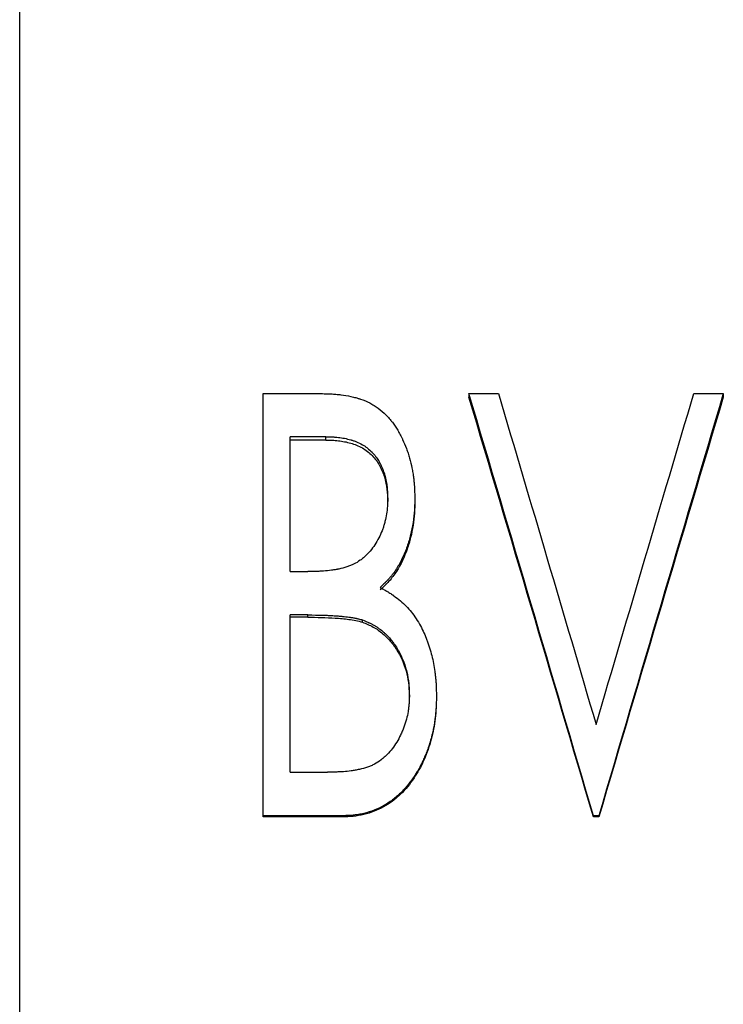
# Model space of a CAD drawing. Header units: millimetres. Extents: x -162 to 275, y -84 to 173.
# Tile 6 of 17: x -40 to -26, y 0 to 21. Entities that reach past the tile are written whole.
import ezdxf

# ---------------------------------------------------------------- set-up
doc = ezdxf.new("R2010")
doc.units = ezdxf.units.MM

msp = doc.modelspace()

# ---------------------------------------------------------------- linework, layer by layer
at = {"color": 1, "linetype": 'Continuous', "lineweight": 25}
msp.add_line((-40.5, -84), (-40.5, 84), dxfattribs=at)
at = {"color": 7, "linetype": 'Continuous', "lineweight": 25}
for p, q in [((-35.308, 13.025), (-34.078, 13.025)), ((-35.308, 3.998), (-35.308, 13.025)), ((-30.923, 13.025), (-30.294, 13.025)), ((-30.923, 13.025), (-30.923, 12.948)), ((-26.129, 13.025), (-25.5, 13.025)), ((-25.5, 13.025), (-25.5, 12.948)), ((-33.972, 12.107), (-34.731, 12.107)), ((-34.731, 9.229), (-34.731, 12.107)), ((-33.972, 12.035), (-34.731, 12.035)), ((-33.972, 12.035), (-33.972, 12.107)), ((-32.654, 10.724), (-32.654, 10.788)), ((-32.077, 10.804), (-32.077, 10.74)), ((-34.731, 9.229), (-34.356, 9.229)), ((-34.359, 8.305), (-34.731, 8.305)), ((-34.731, 4.95), (-34.731, 8.305)), ((-34.359, 8.256), (-34.731, 8.256)), ((-34.359, 8.256), (-34.359, 8.305)), ((-33.195, 8.15), (-33.195, 8.199)), ((-32.192, 6.548), (-32.192, 6.587)), ((-31.615, 6.587), (-31.615, 6.548)), ((-34.731, 4.95), (-33.939, 4.95)), ((-33.615, 4.022), (-35.308, 4.022)), ((-33.615, 3.998), (-35.308, 3.998)), ((-33.615, 4.022), (-33.615, 3.998)), ((-28.154, 4.022), (-28.269, 4.022)), ((-28.269, 4.022), (-28.269, 3.998)), ((-28.154, 3.998), (-28.269, 3.998)), ((-28.154, 4.022), (-28.154, 3.998))]:
    msp.add_line(p, q, dxfattribs=at)
for points, knots in [([(-34.078, 13.025), (-34.031, 13.025), (-33.99, 13.024), (-33.937, 13.023), (-33.92, 13.022), (-33.898, 13.022), (-33.891, 13.021), (-33.88, 13.021), (-33.877, 13.021), (-33.872, 13.02), (-33.87, 13.02), (-33.867, 13.02), (-33.866, 13.02), (-33.83, 13.018), (-33.795, 13.015), (-33.724, 13.009), (-33.687, 13.005), (-33.579, 12.992), (-33.508, 12.98), (-33.404, 12.957), (-33.37, 12.949), (-33.318, 12.935), (-33.301, 12.93), (-33.276, 12.922), (-33.267, 12.92), (-33.251, 12.915), (-33.243, 12.912), (-33.162, 12.886), (-33.097, 12.859), (-33.006, 12.812), (-32.976, 12.794), (-32.931, 12.766), (-32.916, 12.756), (-32.886, 12.735), (-32.871, 12.724), (-32.799, 12.67), (-32.745, 12.623), (-32.669, 12.548), (-32.645, 12.523), (-32.61, 12.483), (-32.598, 12.469), (-32.582, 12.448), (-32.576, 12.441), (-32.565, 12.427), (-32.559, 12.42), (-32.515, 12.361), (-32.477, 12.304), (-32.423, 12.213), (-32.405, 12.181), (-32.379, 12.132), (-32.37, 12.115), (-32.358, 12.09), (-32.353, 12.082), (-32.345, 12.064), (-32.34, 12.055), (-32.307, 11.985), (-32.28, 11.921), (-32.243, 11.821), (-32.231, 11.787), (-32.215, 11.736), (-32.209, 11.718), (-32.198, 11.683), (-32.193, 11.665), (-32.169, 11.579), (-32.152, 11.51), (-32.131, 11.405), (-32.124, 11.37), (-32.115, 11.318), (-32.113, 11.3), (-32.108, 11.265), (-32.105, 11.247), (-32.099, 11.197), (-32.095, 11.162), (-32.09, 11.109), (-32.089, 11.091), (-32.087, 11.064), (-32.086, 11.055), (-32.086, 11.041), (-32.085, 11.036), (-32.085, 11.029), (-32.085, 11.027), (-32.085, 11.022), (-32.084, 11.019), (-32.082, 10.97), (-32.079, 10.899), (-32.077, 10.804)], [0, 0, 0, 0, 0.03125, 0.03125, 0.046875, 0.046875, 0.054688, 0.054688, 0.058594, 0.058594, 0.060547, 0.060547, 0.0625, 0.0625, 0.09375, 0.09375, 0.125, 0.125, 0.1875, 0.1875, 0.21875, 0.21875, 0.234375, 0.234375, 0.242188, 0.242188, 0.25, 0.25, 0.3125, 0.3125, 0.34375, 0.34375, 0.359375, 0.359375, 0.375, 0.375, 0.4375, 0.4375, 0.46875, 0.46875, 0.484375, 0.484375, 0.492188, 0.492188, 0.5, 0.5, 0.5625, 0.5625, 0.59375, 0.59375, 0.609375, 0.609375, 0.617188, 0.617188, 0.625, 0.625, 0.6875, 0.6875, 0.71875, 0.71875, 0.734375, 0.734375, 0.75, 0.75, 0.8125, 0.8125, 0.84375, 0.84375, 0.859375, 0.859375, 0.875, 0.875, 0.90625, 0.90625, 0.921875, 0.921875, 0.929688, 0.929688, 0.933594, 0.933594, 0.935547, 0.935547, 0.9375, 0.9375, 1, 1, 1, 1]), ([(-33.972, 12.107), (-33.912, 12.106), (-33.868, 12.105), (-33.837, 12.103), (-33.835, 12.103), (-33.832, 12.103), (-33.831, 12.103), (-33.826, 12.103), (-33.823, 12.103), (-33.814, 12.102), (-33.809, 12.102), (-33.791, 12.101), (-33.78, 12.1), (-33.747, 12.097), (-33.725, 12.095), (-33.684, 12.09), (-33.663, 12.087), (-33.62, 12.08), (-33.598, 12.077), (-33.533, 12.063), (-33.488, 12.053), (-33.437, 12.038), (-33.433, 12.037), (-33.423, 12.034), (-33.418, 12.032), (-33.403, 12.028), (-33.393, 12.024), (-33.362, 12.014), (-33.341, 12.006), (-33.279, 11.98), (-33.235, 11.959), (-33.175, 11.925), (-33.156, 11.914), (-33.12, 11.89), (-33.103, 11.878), (-33.052, 11.837), (-33.019, 11.807), (-32.971, 11.757), (-32.957, 11.742), (-32.928, 11.708), (-32.915, 11.69), (-32.875, 11.637), (-32.851, 11.599), (-32.823, 11.55), (-32.819, 11.542), (-32.809, 11.523), (-32.804, 11.513), (-32.79, 11.484), (-32.781, 11.464), (-32.755, 11.403), (-32.74, 11.36), (-32.722, 11.303), (-32.719, 11.293), (-32.713, 11.272), (-32.71, 11.261), (-32.702, 11.229), (-32.697, 11.207), (-32.683, 11.142), (-32.676, 11.098), (-32.67, 11.051), (-32.67, 11.051), (-32.67, 11.047), (-32.669, 11.045), (-32.669, 11.039), (-32.668, 11.035), (-32.667, 11.022), (-32.666, 11.014), (-32.664, 10.986), (-32.662, 10.966), (-32.658, 10.899), (-32.656, 10.847), (-32.654, 10.788)], [0, 0, 0, 0, 0.0625, 0.0625, 0.064453, 0.064453, 0.066406, 0.066406, 0.070312, 0.070312, 0.078125, 0.078125, 0.09375, 0.09375, 0.125, 0.125, 0.15625, 0.15625, 0.1875, 0.1875, 0.25, 0.25, 0.257812, 0.257812, 0.265625, 0.265625, 0.28125, 0.28125, 0.3125, 0.3125, 0.375, 0.375, 0.40625, 0.40625, 0.4375, 0.4375, 0.5, 0.5, 0.53125, 0.53125, 0.5625, 0.5625, 0.625, 0.625, 0.640625, 0.640625, 0.65625, 0.65625, 0.6875, 0.6875, 0.75, 0.75, 0.765625, 0.765625, 0.78125, 0.78125, 0.8125, 0.8125, 0.875, 0.875, 0.878906, 0.878906, 0.882812, 0.882812, 0.890625, 0.890625, 0.90625, 0.90625, 0.9375, 0.9375, 1, 1, 1, 1]), ([(-33.972, 12.035), (-33.927, 12.035), (-33.838, 12.033), (-33.706, 12.023), (-33.574, 12.002), (-33.445, 11.972), (-33.317, 11.927), (-33.196, 11.87), (-33.083, 11.796), (-32.952, 11.677), (-32.819, 11.497), (-32.718, 11.25), (-32.663, 10.989), (-32.657, 10.813), (-32.654, 10.724)], [0, 0, 0, 0, 0.062562, 0.125112, 0.186032, 0.250216, 0.310918, 0.376242, 0.437536, 0.500263, 0.625056, 0.749954, 0.874911, 1, 1, 1, 1]), ([(-32.654, 10.788), (-32.655, 10.751), (-32.655, 10.72), (-32.657, 10.681), (-32.657, 10.669), (-32.658, 10.654), (-32.658, 10.65), (-32.659, 10.636), (-32.659, 10.629), (-32.664, 10.564), (-32.67, 10.513), (-32.688, 10.405), (-32.699, 10.351), (-32.72, 10.27), (-32.728, 10.242), (-32.743, 10.19), (-32.752, 10.164), (-32.779, 10.087), (-32.801, 10.037), (-32.849, 9.936), (-32.876, 9.886), (-32.965, 9.741), (-33.033, 9.655), (-33.12, 9.57), (-33.131, 9.56), (-33.152, 9.541), (-33.163, 9.532), (-33.195, 9.505), (-33.217, 9.488), (-33.285, 9.44), (-33.332, 9.412), (-33.393, 9.383), (-33.403, 9.378), (-33.427, 9.368), (-33.439, 9.363), (-33.475, 9.348), (-33.501, 9.339), (-33.579, 9.313), (-33.636, 9.298), (-33.699, 9.284), (-33.701, 9.284), (-33.708, 9.282), (-33.711, 9.282), (-33.72, 9.28), (-33.727, 9.279), (-33.746, 9.275), (-33.759, 9.273), (-33.798, 9.266), (-33.824, 9.262), (-33.907, 9.25), (-33.964, 9.245), (-34.026, 9.24), (-34.026, 9.24), (-34.029, 9.24), (-34.03, 9.24), (-34.033, 9.24), (-34.036, 9.239), (-34.043, 9.239), (-34.048, 9.239), (-34.064, 9.238), (-34.075, 9.237), (-34.109, 9.235), (-34.135, 9.234), (-34.218, 9.231), (-34.282, 9.23), (-34.356, 9.229)], [0, 0, 0, 0, 0.03125, 0.03125, 0.046875, 0.046875, 0.054688, 0.054688, 0.0625, 0.0625, 0.125, 0.125, 0.1875, 0.1875, 0.21875, 0.21875, 0.25, 0.25, 0.3125, 0.3125, 0.375, 0.375, 0.5, 0.5, 0.515625, 0.515625, 0.53125, 0.53125, 0.5625, 0.5625, 0.625, 0.625, 0.640625, 0.640625, 0.65625, 0.65625, 0.6875, 0.6875, 0.75, 0.75, 0.753906, 0.753906, 0.757812, 0.757812, 0.765625, 0.765625, 0.78125, 0.78125, 0.8125, 0.8125, 0.875, 0.875, 0.876953, 0.876953, 0.878906, 0.878906, 0.882812, 0.882812, 0.890625, 0.890625, 0.90625, 0.90625, 0.9375, 0.9375, 1, 1, 1, 1]), ([(-32.077, 10.804), (-32.078, 10.746), (-32.079, 10.694), (-32.081, 10.628), (-32.082, 10.608), (-32.083, 10.581), (-32.084, 10.572), (-32.084, 10.56), (-32.084, 10.556), (-32.085, 10.55), (-32.085, 10.548), (-32.085, 10.544), (-32.085, 10.543), (-32.091, 10.458), (-32.1, 10.371), (-32.122, 10.231), (-32.13, 10.186), (-32.143, 10.122), (-32.147, 10.1), (-32.154, 10.069), (-32.156, 10.059), (-32.161, 10.039), (-32.163, 10.029), (-32.176, 9.976), (-32.187, 9.934), (-32.206, 9.87), (-32.212, 9.849), (-32.222, 9.818), (-32.226, 9.807), (-32.233, 9.786), (-32.236, 9.776), (-32.271, 9.676), (-32.306, 9.592), (-32.363, 9.473), (-32.383, 9.435), (-32.414, 9.379), (-32.424, 9.361), (-32.441, 9.334), (-32.446, 9.325), (-32.457, 9.307), (-32.462, 9.299), (-32.492, 9.252), (-32.518, 9.215), (-32.557, 9.163), (-32.571, 9.145), (-32.592, 9.12), (-32.599, 9.111), (-32.613, 9.095), (-32.621, 9.086), (-32.641, 9.064), (-32.655, 9.048), (-32.678, 9.024), (-32.685, 9.016), (-32.698, 9.004), (-32.702, 9), (-32.708, 8.993), (-32.71, 8.991), (-32.713, 8.988), (-32.714, 8.987), (-32.717, 8.985), (-32.718, 8.983), (-32.74, 8.962), (-32.771, 8.932), (-32.814, 8.891)], [0, 0, 0, 0, 0.0625, 0.0625, 0.09375, 0.09375, 0.109375, 0.109375, 0.117188, 0.117188, 0.121094, 0.121094, 0.125, 0.125, 0.25, 0.25, 0.3125, 0.3125, 0.34375, 0.34375, 0.359375, 0.359375, 0.375, 0.375, 0.4375, 0.4375, 0.46875, 0.46875, 0.484375, 0.484375, 0.5, 0.5, 0.625, 0.625, 0.6875, 0.6875, 0.71875, 0.71875, 0.734375, 0.734375, 0.75, 0.75, 0.8125, 0.8125, 0.84375, 0.84375, 0.859375, 0.859375, 0.875, 0.875, 0.90625, 0.90625, 0.921875, 0.921875, 0.929688, 0.929688, 0.933594, 0.933594, 0.935547, 0.935547, 0.9375, 0.9375, 1, 1, 1, 1]), ([(-32.077, 10.74), (-32.078, 10.653), (-32.081, 10.478), (-32.112, 10.217), (-32.161, 9.958), (-32.261, 9.623), (-32.41, 9.301), (-32.595, 9.055), (-32.718, 8.929), (-32.782, 8.869), (-32.814, 8.839)], [0, 0, 0, 0, 0.125091, 0.250151, 0.375224, 0.50027, 0.749931, 0.874909, 0.937449, 1, 1, 1, 1]), ([(-32.814, 8.891), (-32.781, 8.873), (-32.752, 8.857), (-32.715, 8.835), (-32.703, 8.829), (-32.688, 8.82), (-32.683, 8.817), (-32.676, 8.813), (-32.674, 8.812), (-32.671, 8.81), (-32.669, 8.809), (-32.667, 8.808), (-32.667, 8.808), (-32.64, 8.791), (-32.615, 8.776), (-32.579, 8.753), (-32.567, 8.745), (-32.55, 8.733), (-32.544, 8.729), (-32.533, 8.722), (-32.527, 8.718), (-32.425, 8.645), (-32.337, 8.571), (-32.222, 8.453), (-32.185, 8.411), (-32.114, 8.322), (-32.081, 8.275), (-31.981, 8.123), (-31.926, 8.022), (-31.86, 7.875), (-31.839, 7.824), (-31.809, 7.744), (-31.799, 7.716), (-31.785, 7.674), (-31.78, 7.66), (-31.771, 7.632), (-31.766, 7.617), (-31.745, 7.548), (-31.729, 7.493), (-31.701, 7.382), (-31.689, 7.326), (-31.667, 7.215), (-31.658, 7.159), (-31.646, 7.074), (-31.643, 7.045), (-31.638, 7.002), (-31.636, 6.988), (-31.633, 6.959), (-31.632, 6.944), (-31.628, 6.903), (-31.626, 6.875), (-31.624, 6.833), (-31.623, 6.818), (-31.622, 6.796), (-31.621, 6.789), (-31.621, 6.778), (-31.621, 6.774), (-31.62, 6.768), (-31.62, 6.766), (-31.62, 6.763), (-31.62, 6.76), (-31.619, 6.721), (-31.617, 6.663), (-31.615, 6.587)], [0, 0, 0, 0, 0.03125, 0.03125, 0.046875, 0.046875, 0.054688, 0.054688, 0.058594, 0.058594, 0.060547, 0.060547, 0.0625, 0.0625, 0.09375, 0.09375, 0.109375, 0.109375, 0.117188, 0.117188, 0.125, 0.125, 0.25, 0.25, 0.3125, 0.3125, 0.375, 0.375, 0.5, 0.5, 0.5625, 0.5625, 0.59375, 0.59375, 0.609375, 0.609375, 0.625, 0.625, 0.6875, 0.6875, 0.75, 0.75, 0.8125, 0.8125, 0.84375, 0.84375, 0.859375, 0.859375, 0.875, 0.875, 0.90625, 0.90625, 0.921875, 0.921875, 0.929688, 0.929688, 0.933594, 0.933594, 0.935547, 0.935547, 0.9375, 0.9375, 1, 1, 1, 1]), ([(-34.359, 8.305), (-34.241, 8.305), (-34.143, 8.303), (-34.065, 8.301), (-34.062, 8.301), (-34.057, 8.301), (-34.055, 8.3), (-34.049, 8.3), (-34.045, 8.3), (-34.032, 8.3), (-34.024, 8.299), (-34, 8.299), (-33.984, 8.298), (-33.94, 8.297), (-33.913, 8.295), (-33.839, 8.292), (-33.801, 8.29), (-33.772, 8.288), (-33.77, 8.288), (-33.766, 8.288), (-33.764, 8.288), (-33.759, 8.287), (-33.756, 8.287), (-33.746, 8.286), (-33.739, 8.286), (-33.718, 8.284), (-33.705, 8.283), (-33.666, 8.28), (-33.641, 8.277), (-33.568, 8.27), (-33.523, 8.265), (-33.479, 8.259), (-33.475, 8.258), (-33.468, 8.257), (-33.465, 8.257), (-33.455, 8.255), (-33.449, 8.254), (-33.43, 8.252), (-33.417, 8.25), (-33.381, 8.244), (-33.358, 8.239), (-33.331, 8.234), (-33.327, 8.233), (-33.318, 8.231), (-33.313, 8.23), (-33.297, 8.226), (-33.286, 8.223), (-33.25, 8.214), (-33.224, 8.207), (-33.195, 8.199)], [0, 0, 0, 0, 0.25, 0.25, 0.253906, 0.253906, 0.257812, 0.257812, 0.265625, 0.265625, 0.28125, 0.28125, 0.3125, 0.3125, 0.375, 0.375, 0.5, 0.5, 0.503906, 0.503906, 0.507812, 0.507812, 0.515625, 0.515625, 0.53125, 0.53125, 0.5625, 0.5625, 0.625, 0.625, 0.75, 0.75, 0.757812, 0.757812, 0.765625, 0.765625, 0.78125, 0.78125, 0.8125, 0.8125, 0.875, 0.875, 0.890625, 0.890625, 0.90625, 0.90625, 0.9375, 0.9375, 1, 1, 1, 1]), ([(-34.359, 8.256), (-34.262, 8.255), (-34.066, 8.253), (-33.773, 8.242), (-33.53, 8.218), (-33.336, 8.189), (-33.242, 8.163), (-33.195, 8.15)], [0, 0, 0, 0, 0.250021, 0.500034, 0.750033, 0.875028, 1, 1, 1, 1]), ([(-33.195, 8.199), (-33.142, 8.178), (-33.103, 8.162), (-33.077, 8.151), (-33.075, 8.15), (-33.072, 8.149), (-33.071, 8.148), (-33.067, 8.146), (-33.064, 8.145), (-33.056, 8.142), (-33.051, 8.139), (-33.036, 8.132), (-33.026, 8.128), (-32.997, 8.114), (-32.98, 8.105), (-32.955, 8.091), (-32.946, 8.086), (-32.928, 8.076), (-32.92, 8.071), (-32.894, 8.054), (-32.876, 8.043), (-32.825, 8.007), (-32.79, 7.98), (-32.739, 7.936), (-32.724, 7.923), (-32.693, 7.894), (-32.678, 7.879), (-32.633, 7.834), (-32.605, 7.802), (-32.566, 7.753), (-32.553, 7.738), (-32.529, 7.705), (-32.517, 7.688), (-32.481, 7.635), (-32.458, 7.599), (-32.425, 7.542), (-32.415, 7.524), (-32.395, 7.487), (-32.386, 7.468), (-32.358, 7.411), (-32.341, 7.373), (-32.294, 7.255), (-32.269, 7.174), (-32.228, 7.007), (-32.214, 6.924), (-32.205, 6.838), (-32.205, 6.837), (-32.205, 6.833), (-32.205, 6.832), (-32.204, 6.826), (-32.204, 6.822), (-32.203, 6.81), (-32.202, 6.802), (-32.2, 6.776), (-32.199, 6.756), (-32.196, 6.693), (-32.194, 6.643), (-32.192, 6.587)], [0, 0, 0, 0, 0.0625, 0.0625, 0.064453, 0.064453, 0.066406, 0.066406, 0.070312, 0.070312, 0.078125, 0.078125, 0.09375, 0.09375, 0.125, 0.125, 0.140625, 0.140625, 0.15625, 0.15625, 0.1875, 0.1875, 0.25, 0.25, 0.28125, 0.28125, 0.3125, 0.3125, 0.375, 0.375, 0.40625, 0.40625, 0.4375, 0.4375, 0.5, 0.5, 0.53125, 0.53125, 0.5625, 0.5625, 0.625, 0.625, 0.75, 0.75, 0.875, 0.875, 0.878906, 0.878906, 0.882812, 0.882812, 0.890625, 0.890625, 0.90625, 0.90625, 0.9375, 0.9375, 1, 1, 1, 1]), ([(-33.195, 8.15), (-33.155, 8.135), (-33.077, 8.104), (-32.924, 8.032), (-32.751, 7.909), (-32.573, 7.729), (-32.383, 7.449), (-32.256, 7.133), (-32.2, 6.801), (-32.195, 6.632), (-32.192, 6.548)], [0, 0, 0, 0, 0.062592, 0.125163, 0.25014, 0.375156, 0.500215, 0.749753, 0.874835, 1, 1, 1, 1]), ([(-32.192, 6.587), (-32.195, 6.511), (-32.198, 6.453), (-32.2, 6.414), (-32.2, 6.412), (-32.201, 6.408), (-32.201, 6.406), (-32.201, 6.401), (-32.202, 6.397), (-32.203, 6.386), (-32.203, 6.379), (-32.205, 6.357), (-32.207, 6.342), (-32.212, 6.3), (-32.215, 6.272), (-32.238, 6.136), (-32.268, 6.026), (-32.314, 5.899), (-32.32, 5.884), (-32.332, 5.855), (-32.337, 5.84), (-32.355, 5.798), (-32.368, 5.77), (-32.406, 5.689), (-32.434, 5.638), (-32.522, 5.492), (-32.589, 5.406), (-32.668, 5.326), (-32.674, 5.32), (-32.684, 5.309), (-32.69, 5.304), (-32.706, 5.289), (-32.716, 5.279), (-32.749, 5.25), (-32.772, 5.232), (-32.84, 5.18), (-32.887, 5.15), (-32.948, 5.117), (-32.959, 5.112), (-32.983, 5.1), (-32.995, 5.095), (-33.033, 5.078), (-33.059, 5.068), (-33.139, 5.04), (-33.197, 5.024), (-33.289, 5.005), (-33.318, 4.999), (-33.376, 4.989), (-33.404, 4.984), (-33.489, 4.972), (-33.544, 4.965), (-33.6, 4.961), (-33.601, 4.961), (-33.606, 4.961), (-33.608, 4.961), (-33.616, 4.96), (-33.62, 4.96), (-33.636, 4.959), (-33.647, 4.958), (-33.681, 4.957), (-33.707, 4.956), (-33.793, 4.953), (-33.861, 4.951), (-33.939, 4.95)], [0, 0, 0, 0, 0.0625, 0.0625, 0.064453, 0.064453, 0.066406, 0.066406, 0.070312, 0.070312, 0.078125, 0.078125, 0.09375, 0.09375, 0.125, 0.125, 0.25, 0.25, 0.265625, 0.265625, 0.28125, 0.28125, 0.3125, 0.3125, 0.375, 0.375, 0.5, 0.5, 0.507812, 0.507812, 0.515625, 0.515625, 0.53125, 0.53125, 0.5625, 0.5625, 0.625, 0.625, 0.640625, 0.640625, 0.65625, 0.65625, 0.6875, 0.6875, 0.75, 0.75, 0.78125, 0.78125, 0.8125, 0.8125, 0.875, 0.875, 0.878906, 0.878906, 0.882812, 0.882812, 0.890625, 0.890625, 0.90625, 0.90625, 0.9375, 0.9375, 1, 1, 1, 1]), ([(-31.615, 6.587), (-31.616, 6.536), (-31.617, 6.492), (-31.619, 6.435), (-31.62, 6.418), (-31.621, 6.394), (-31.621, 6.387), (-31.622, 6.376), (-31.622, 6.373), (-31.622, 6.368), (-31.622, 6.366), (-31.622, 6.363), (-31.622, 6.362), (-31.624, 6.323), (-31.627, 6.285), (-31.632, 6.228), (-31.633, 6.209), (-31.637, 6.171), (-31.639, 6.153), (-31.651, 6.052), (-31.663, 5.975), (-31.684, 5.863), (-31.691, 5.827), (-31.707, 5.755), (-31.715, 5.721), (-31.743, 5.616), (-31.766, 5.544), (-31.805, 5.433), (-31.82, 5.394), (-31.848, 5.321), (-31.863, 5.286), (-31.892, 5.22), (-31.906, 5.188), (-31.938, 5.123), (-31.955, 5.09), (-31.991, 5.024), (-32.01, 4.991), (-32.051, 4.925), (-32.071, 4.893), (-32.139, 4.791), (-32.185, 4.728), (-32.257, 4.64), (-32.281, 4.612), (-32.318, 4.571), (-32.33, 4.558), (-32.355, 4.532), (-32.367, 4.52), (-32.407, 4.481), (-32.435, 4.455), (-32.492, 4.406), (-32.521, 4.383), (-32.585, 4.336), (-32.617, 4.314), (-32.68, 4.273), (-32.712, 4.253), (-32.867, 4.165), (-33.009, 4.111), (-33.204, 4.063), (-33.242, 4.055), (-33.298, 4.046), (-33.317, 4.043), (-33.344, 4.039), (-33.353, 4.038), (-33.366, 4.036), (-33.371, 4.035), (-33.377, 4.035), (-33.38, 4.034), (-33.384, 4.034), (-33.387, 4.034), (-33.438, 4.028), (-33.514, 4.025), (-33.615, 4.022)], [0, 0, 0, 0, 0.03125, 0.03125, 0.046875, 0.046875, 0.054688, 0.054688, 0.058594, 0.058594, 0.060547, 0.060547, 0.0625, 0.0625, 0.09375, 0.09375, 0.109375, 0.109375, 0.125, 0.125, 0.1875, 0.1875, 0.21875, 0.21875, 0.25, 0.25, 0.3125, 0.3125, 0.34375, 0.34375, 0.375, 0.375, 0.40625, 0.40625, 0.4375, 0.4375, 0.46875, 0.46875, 0.5, 0.5, 0.5625, 0.5625, 0.59375, 0.59375, 0.609375, 0.609375, 0.625, 0.625, 0.65625, 0.65625, 0.6875, 0.6875, 0.71875, 0.71875, 0.75, 0.75, 0.875, 0.875, 0.90625, 0.90625, 0.921875, 0.921875, 0.929688, 0.929688, 0.933594, 0.933594, 0.935547, 0.935547, 0.9375, 0.9375, 1, 1, 1, 1]), ([(-31.615, 6.548), (-31.617, 6.473), (-31.62, 6.322), (-31.646, 6.022), (-31.699, 5.724), (-31.791, 5.435), (-31.876, 5.215), (-31.977, 5.012), (-32.137, 4.757), (-32.319, 4.525), (-32.55, 4.33), (-32.738, 4.207), (-32.944, 4.111), (-33.162, 4.045), (-33.388, 4.004), (-33.539, 4), (-33.615, 3.998)], [0, 0, 0, 0, 0.062539, 0.125069, 0.250044, 0.312215, 0.376299, 0.445323, 0.500137, 0.625008, 0.687496, 0.75, 0.810494, 0.874981, 0.937477, 1, 1, 1, 1])]:
    msp.add_open_spline(points, degree=3, knots=knots, dxfattribs=at)
for points in [[(-28.269, 4.022), (-29.154, 7.037), (-30.038, 10.043), (-30.923, 13.025)], [(-30.294, 13.025), (-29.6, 10.686), (-28.906, 8.331), (-28.212, 5.968)], [(-28.212, 5.968), (-27.517, 8.331), (-26.823, 10.686), (-26.129, 13.025)], [(-25.5, 13.025), (-26.385, 10.043), (-27.269, 7.037), (-28.154, 4.022)], [(-28.269, 3.998), (-29.154, 6.995), (-30.038, 9.984), (-30.923, 12.948)], [(-25.5, 12.948), (-26.385, 9.984), (-27.269, 6.995), (-28.154, 3.998)]]:
    msp.add_open_spline(points, degree=3, dxfattribs=at)

doc.saveas('drawing.dxf')
